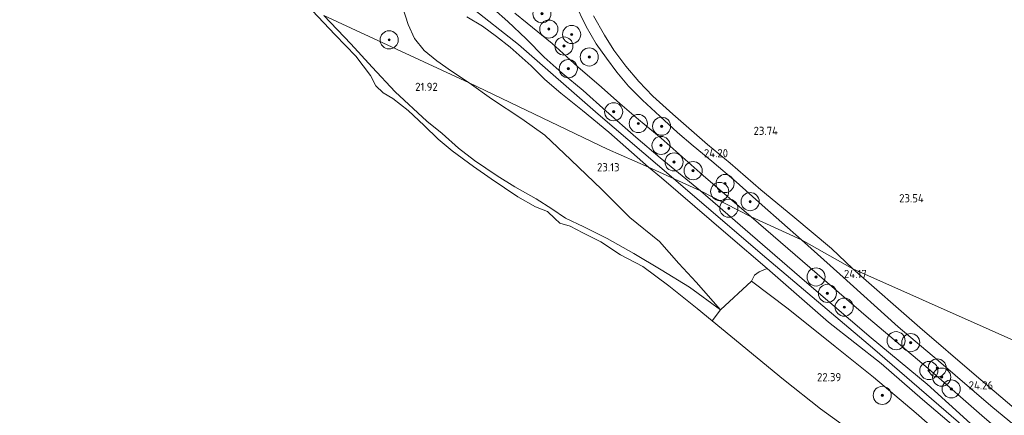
# Model space of a CAD drawing. Header units: metres. Extents: x 185049 to 189876, y 349292 to 352302.
# Tile 39 of 256: x 186838 to 187055, y 351175 to 351263. Entities that reach past the tile are written whole.
import ezdxf
from ezdxf.enums import TextEntityAlignment as Align

# ---------------------------------------------------------------- set-up
doc = ezdxf.new("R2010")
doc.units = ezdxf.units.M
for name, color, linetype, lineweight in [('B-WE-GR-BOOM-S', 90, 'Continuous', 25), ('B-WE-GR-GRAS-GV', 60, 'Continuous', 13), ('B-WE-GW-OPHOGING_KRUIN-G', 90, 'Continuous', 18), ('B-WE-GW-TALUD_KRUIN-G', 90, 'Continuous', 18), ('B-WE-GW-TALUD_TEEN-G', 90, 'Continuous', 18), ('B-WE-OB-BEKLEDING_STEEN-GV', 30, 'Continuous', 18), ('B-WE-OG-TERREIN_GROEN-GV', 7, 'Continuous', 18), ('B-WE-OG-WATER_POEL-GV', 7, 'Continuous', 18), ('B-WE-VH-ONVERHARD-GV', 252, 'Continuous', 18), ('X-XX-AL-HOOGTELABEL-S', 7, 'Continuous', 25)]:
    doc.layers.add(name, color=color, linetype=linetype, lineweight=lineweight)
doc.styles.add('NLCS-ISO-ANNOTATIVE-T18', font='NLCS-ISO.ttf', dxfattribs={"height": 1.8})

# ---------------------------------------------------------------- blocks, each defined once
blk = doc.blocks.new('SAL-HOOGTELABEL-SO')
at = {"color": 0, "linetype": 'ByBlock', "lineweight": -2, "style": 'NLCS-ISO-ANNOTATIVE-T18'}
blk.add_attdef('HOOGTE', text='', height=1.8, dxfattribs=at).set_placement((2.79, 0), align=Align.RIGHT)
blk = doc.blocks.new('SGR-BOOM_01-SO')
at = {"linetype": 'ByBlock', "lineweight": 18}
h = blk.add_hatch(color=0, dxfattribs=at)
h.dxf.hatch_style = 1
edge = h.paths.add_edge_path()
edge.add_arc((0, 0), 0.25, 0, 360)
at = {"color": 0, "linetype": 'ByBlock', "lineweight": 18}
for radius in [2, 0.25]:
    blk.add_circle((0, 0), radius, dxfattribs=at)

msp = doc.modelspace()

# ---------------------------------------------------------------- linework, layer by layer
at = {"layer": 'B-WE-GR-GRAS-GV'}
for points in [[(186942.226, 351265.273, 25.515), (186945.392, 351262.417, 25.532), (186949.418, 351258.606, 25.544), (186953.383, 351254.6, 25.616), (186957.365, 351251.038, 25.713), (186962.017, 351247.212, 25.735), (186967.041, 351242.621, 25.777), (186973.647, 351236.867, 25.773), (186978.981, 351232.353, 25.836), (186987.886, 351225.05, 25.785), (186976.429, 351230.243, 25.727), (186967.675, 351238.029, 25.73), (186961.863, 351242.813, 25.726), (186957.073, 351246.58, 25.722), (186953.538, 351249.669, 25.659), (186950.542, 351252.672, 25.604), (186945.858, 351256.787, 25.566), (186942.899, 351259.149, 25.532), (186939.814, 351261.387, 25.532), (186936.317, 351263.444, 25.566)], [(186946.894, 351264.278, 24.294), (186949.662, 351262.061, 24.336), (186955.142, 351257.552, 24.26), (186960.802, 351252.454, 24.323), (186966.063, 351247.955, 24.328), (186970.109, 351244.309, 24.433), (186974.224, 351240.768, 24.319), (186979.234, 351236.678, 24.395), (186988.441, 351228.436, 24.395), (186999.072, 351219.278, 24.295), (186987.886, 351225.05, 25.785), (186978.981, 351232.353, 25.836), (186973.647, 351236.867, 25.773), (186967.041, 351242.621, 25.777), (186962.017, 351247.212, 25.735), (186957.365, 351251.038, 25.713), (186953.383, 351254.6, 25.616), (186949.418, 351258.606, 25.544), (186945.392, 351262.417, 25.532), (186942.226, 351265.273, 25.515)], [(186960.068, 351266.676, 23.776), (186962.624, 351261.342, 23.848), (186964.872, 351257.518, 23.945), (186967.133, 351254.329, 23.928), (186969.401, 351251.234, 24.017), (186972.03, 351248.129, 24.072), (186975.058, 351245.078, 24.097), (186978.914, 351241.507, 24.093), (186982.785, 351237.93, 24.089), (186986.295, 351234.953, 24.08), (186990.412, 351231.615, 24.11), (186995.767, 351227.056, 24.106), (187001.472, 351221.903, 24.127), (187010.152, 351214.221, 24.241), (186999.072, 351219.278, 24.295), (186988.441, 351228.436, 24.395), (186979.234, 351236.678, 24.395), (186974.224, 351240.768, 24.319), (186970.109, 351244.309, 24.433), (186966.063, 351247.955, 24.328), (186960.802, 351252.454, 24.323), (186955.142, 351257.552, 24.26), (186949.662, 351262.061, 24.336), (186946.894, 351264.278, 24.294)], [(187062.415, 351156.861, 25.651), (187049.15, 351168.496, 25.713), (187036.9, 351178.96, 25.78), (187027.716, 351186.884, 25.695), (187016.129, 351195.998, 25.619), (187002.587, 351207.845, 25.619), (186993.966, 351215.244, 25.633), (186979.289, 351227.916, 25.722), (186976.429, 351230.243, 25.727), (186987.886, 351225.05, 25.785), (187001.56, 351213.154, 25.664), (187011.326, 351204.677, 25.637), (187025.557, 351192.53, 25.61), (187037.864, 351182.297, 25.682), (187047.426, 351173.628, 25.686), (187055.019, 351167.007, 25.686)], [(187055.019, 351167.007, 25.686), (187047.426, 351173.628, 25.686), (187037.864, 351182.297, 25.682), (187025.557, 351192.53, 25.61), (187011.326, 351204.677, 25.637), (187001.56, 351213.154, 25.664), (186987.886, 351225.05, 25.785), (186999.072, 351219.278, 24.295), (187024.975, 351196.876, 24.321), (187038.1, 351185.777, 24.317), (187050.579, 351174.869, 24.277), (187067.216, 351160.6, 24.21)], [(187067.216, 351160.6, 24.21), (187050.579, 351174.869, 24.277), (187038.1, 351185.777, 24.317), (187024.975, 351196.876, 24.321), (186999.072, 351219.278, 24.295), (187010.152, 351214.221, 24.241), (187018.623, 351206.594, 24.272), (187031.52, 351195.002, 24.205), (187040.434, 351187.49, 24.25), (187051.942, 351177.556, 24.277), (187059.868, 351170.965, 24.25)], [(187056.976, 351156.982, 24.218), (187044.59, 351167.889, 24.25), (187035.504, 351175.889, 24.259), (187026.035, 351183.846, 24.277), (187017.605, 351190.607, 24.415), (187007.213, 351198.987, 24.261), (186999.105, 351205.085, 23.923), (186999.81, 351206.418, 24.048), (187000.86, 351207.127, 25.149), (187002.587, 351207.845, 25.619), (187016.129, 351195.998, 25.619), (187027.716, 351186.884, 25.695), (187036.9, 351178.96, 25.78), (187049.15, 351168.496, 25.713), (187062.415, 351156.861, 25.651)]]:
    msp.add_polyline3d(points, dxfattribs=at)
at = {"layer": 'B-WE-GW-OPHOGING_KRUIN-G'}
for points in [[(186834.603, 351369.64, 25.599), (186850.31, 351351.64, 25.849), (186855.539, 351343.657, 25.908), (186861.312, 351329.065, 25.895), (186868.846, 351323.693, 25.866), (186890.517, 351314.837, 25.823), (186913.962, 351304.451, 25.785), (186930.804, 351296.098, 25.929), (186938.855, 351291.683, 25.992), (186940.285, 351288.42, 25.946), (186937.117, 351277.454, 25.798), (186935.02, 351270.452, 25.781), (186937.044, 351265.747, 25.705), (186947.722, 351257.358, 25.65), (186965.274, 351241.977, 25.849), (186981.923, 351227.753, 25.755)], [(187219.257, 351087.987, 26.856), (187200.151, 351104.434, 26.977), (187182.626, 351116.73, 26.945), (187156.956, 351127.278, 27.021), (187137.178, 351134.157, 26.726), (187122.066, 351131.692, 26.39), (187105.333, 351126.682, 26.475), (187096.943, 351128.097, 26.175), (187088.602, 351135.016, 25.791), (187071.732, 351151.028, 25.723), (187050.773, 351168.787, 25.732), (187025.853, 351190.313, 25.737), (187001.538, 351210.907, 25.741), (186981.923, 351227.753, 25.755)]]:
    msp.add_polyline3d(points, dxfattribs=at)
at = {"layer": 'B-WE-GW-TALUD_KRUIN-G'}
for points in [[(186942.226, 351265.273, 25.515), (186945.392, 351262.417, 25.532), (186949.418, 351258.606, 25.544), (186953.383, 351254.6, 25.616), (186957.365, 351251.038, 25.713), (186962.017, 351247.212, 25.735), (186967.041, 351242.621, 25.777), (186973.647, 351236.867, 25.773), (186978.981, 351232.353, 25.836), (186987.886, 351225.05, 25.785)], [(186992.285, 351198.756, 21.296), (186985.465, 351203.757, 21.323), (186979.243, 351207.575, 21.318), (186973.18, 351211.163, 21.206), (186967.257, 351214.499, 21.197), (186962.169, 351217.075, 21.188), (186958.066, 351219, 21.188), (186955.084, 351221.076, 21.184), (186951.654, 351223.269, 21.193), (186946.917, 351225.931, 21.206), (186943, 351228.362, 21.22), (186938.056, 351231.77, 21.233), (186934.461, 351234.463, 21.26), (186930.858, 351237.701, 21.287), (186927.495, 351240.443, 21.354), (186920.548, 351246.935, 21.251), (186915.428, 351252.365, 21.144), (186910.738, 351257.496, 21.179), (186904.783, 351263.797, 21.162)], [(186976.429, 351230.243, 25.727), (186967.675, 351238.029, 25.73), (186961.863, 351242.813, 25.726), (186957.073, 351246.58, 25.722), (186953.538, 351249.669, 25.659), (186950.542, 351252.672, 25.604), (186945.858, 351256.787, 25.566), (186942.899, 351259.149, 25.532), (186939.814, 351261.387, 25.532), (186936.317, 351263.444, 25.566)], [(187002.587, 351207.845, 25.619), (186993.966, 351215.244, 25.633), (186979.289, 351227.916, 25.722), (186976.429, 351230.243, 25.727)], [(186987.886, 351225.05, 25.785), (187001.56, 351213.154, 25.664), (187011.326, 351204.677, 25.637), (187025.557, 351192.53, 25.61), (187037.864, 351182.297, 25.682), (187047.426, 351173.628, 25.686), (187055.019, 351167.007, 25.686), (187062.409, 351160.731, 25.678), (187069.807, 351154.697, 25.619), (187077.055, 351148.599, 25.628), (187083.138, 351143.122, 25.669), (187090.641, 351136.706, 25.758), (187092.153, 351135.936, 25.767), (187093.051, 351134.893, 25.767), (187094.641, 351132.622, 25.772), (187095.578, 351131.667, 25.879), (187098.558, 351130.337, 25.892), (187100.937, 351129.757, 26.116), (187103.117, 351129.739, 26.116)], [(187016.129, 351195.998, 25.619), (187002.587, 351207.845, 25.619)], [(187114.787, 351126.513, 26.492), (187109.819, 351124.79, 26.492), (187105.399, 351124.11, 26.492), (187102.126, 351123.842, 26.492), (187098.074, 351124.605, 26.241), (187095.087, 351126.333, 26.009), (187092.875, 351128.016, 25.789), (187090.508, 351130.649, 25.691), (187084.756, 351136.364, 25.713), (187076.856, 351144.09, 25.754), (187069.167, 351151.021, 25.615), (187062.415, 351156.861, 25.651), (187049.15, 351168.496, 25.713), (187036.9, 351178.96, 25.78), (187027.716, 351186.884, 25.695), (187016.129, 351195.998, 25.619)]]:
    msp.add_polyline3d(points, dxfattribs=at)
at = {"layer": 'B-WE-GW-TALUD_TEEN-G'}
for points in [[(186936.869, 351248.898, 22.142), (186932.977, 351251.467, 22.025), (186929.699, 351253.795, 22.008), (186926.936, 351256.021, 21.978), (186924.755, 351258.665, 21.966), (186923.394, 351261.778, 21.97), (186922.195, 351265.463, 21.966), (186922.191, 351267.456, 21.902), (186922.386, 351268.469, 21.869), (186924.89, 351275.72, 21.957)], [(186999.072, 351219.278, 24.295), (186988.441, 351228.436, 24.395), (186979.234, 351236.678, 24.395), (186974.224, 351240.768, 24.319), (186970.109, 351244.309, 24.433), (186966.063, 351247.955, 24.328), (186960.802, 351252.454, 24.323), (186955.142, 351257.552, 24.26), (186949.662, 351262.061, 24.336), (186946.894, 351264.278, 24.294)], [(186936.869, 351248.898, 22.142), (186941.789, 351245.327, 22.07), (186948.487, 351240.929, 22.07), (186953.549, 351237.301, 22.052), (186959.308, 351231.879, 22.025), (186966.127, 351225.299, 22.021), (186972.3, 351219.143, 21.846), (186978.857, 351213.829, 21.717), (186983.121, 351209.008, 21.614), (186986.931, 351204.883, 21.399), (186992.285, 351198.756, 21.296)], [(187103.117, 351129.739, 26.116), (187100.404, 351131.819, 25.387), (187099.341, 351132.484, 25.373), (187098.054, 351133.255, 25.239), (187096.277, 351135.174, 25.176), (187094.768, 351137.589, 24.948), (187093.246, 351139.358, 24.729), (187091.604, 351140.41, 24.536), (187089.573, 351141.546, 24.362), (187087.086, 351143.472, 24.371), (187085.706, 351144.652, 24.38), (187079.721, 351149.984, 24.214), (187067.216, 351160.6, 24.21), (187050.579, 351174.869, 24.277), (187038.1, 351185.777, 24.317), (187024.975, 351196.876, 24.321), (186999.072, 351219.278, 24.295)]]:
    msp.add_polyline3d(points, dxfattribs=at)
at = {"layer": 'B-WE-OB-BEKLEDING_STEEN-GV'}
msp.add_polyline3d([(187059.435, 351140.084, 20.947), (187050.9, 351148.094, 20.942), (187042.562, 351155.122, 20.942), (187033.213, 351162.956, 20.942), (187027.759, 351167.285, 20.942), (187023.115, 351170.523, 20.942), (187014.348, 351176.886, 20.942), (187006.188, 351183.344, 20.942), (186994.6, 351192.952, 20.942), (186990.448, 351196.325, 20.942), (186992.285, 351198.756, 21.296), (186999.105, 351205.085, 23.923), (187007.213, 351198.987, 24.261), (187017.605, 351190.607, 24.415), (187026.035, 351183.846, 24.277), (187035.504, 351175.889, 24.259), (187044.59, 351167.889, 24.25), (187056.976, 351156.982, 24.218)], dxfattribs=at)
at = {"layer": 'B-WE-OG-TERREIN_GROEN-GV'}
for points in [[(186904.783, 351263.797, 21.162), (186910.738, 351257.496, 21.179), (186915.428, 351252.365, 21.144), (186920.548, 351246.935, 21.251), (186927.495, 351240.443, 21.354), (186930.858, 351237.701, 21.287), (186934.461, 351234.463, 21.26), (186938.056, 351231.77, 21.233), (186943, 351228.362, 21.22), (186946.917, 351225.931, 21.206), (186951.654, 351223.269, 21.193), (186955.084, 351221.076, 21.184), (186958.066, 351219, 21.188), (186962.169, 351217.075, 21.188), (186967.257, 351214.499, 21.197), (186973.18, 351211.163, 21.206), (186979.243, 351207.575, 21.318), (186985.465, 351203.757, 21.323), (186992.285, 351198.756, 21.296), (186990.448, 351196.325, 20.942), (186987.151, 351199.004, 20.942), (186980.879, 351204.061, 20.942), (186975.197, 351208.321, 20.942), (186970.269, 351210.873, 20.942), (186965.889, 351213.788, 20.942), (186961.892, 351215.774, 20.942), (186959.134, 351217.207, 20.942), (186956.832, 351217.915, 20.942), (186955.765, 351218.941, 20.942), (186954.152, 351220.465, 20.942), (186951.482, 351221.467, 20.947), (186947.6, 351223.727, 20.942), (186941.683, 351227.688, 20.942), (186937.78, 351230.436, 20.942), (186933.117, 351233.86, 20.942), (186929.984, 351236.482, 20.942), (186926.901, 351239.502, 20.942), (186923.368, 351242.81, 20.942), (186920.021, 351245.46, 20.942), (186917.884, 351246.681, 20.942), (186916.272, 351248.226, 20.942), (186915.054, 351250.511, 20.942), (186911.818, 351254.824, 20.942), (186907.25, 351259.497, 20.942), (186900.965, 351266.175, 20.942)], [(186922.195, 351265.463, 21.966), (186923.394, 351261.778, 21.97), (186924.755, 351258.665, 21.966), (186926.936, 351256.021, 21.978), (186929.699, 351253.795, 22.008), (186932.977, 351251.467, 22.025), (186936.869, 351248.898, 22.142), (186904.783, 351263.797, 21.162)], [(186936.317, 351263.444, 25.566), (186939.814, 351261.387, 25.532), (186942.899, 351259.149, 25.532), (186945.858, 351256.787, 25.566), (186950.542, 351252.672, 25.604), (186953.538, 351249.669, 25.659), (186957.073, 351246.58, 25.722), (186961.863, 351242.813, 25.726), (186967.675, 351238.029, 25.73), (186976.429, 351230.243, 25.727), (186967.361, 351234.237, 24.516), (186936.869, 351248.898, 22.142), (186932.977, 351251.467, 22.025), (186929.699, 351253.795, 22.008), (186926.936, 351256.021, 21.978), (186924.755, 351258.665, 21.966), (186923.394, 351261.778, 21.97), (186922.195, 351265.463, 21.966)], [(187066.977, 351187.542, 23.618), (187021.532, 351207.833, 24.138), (187016.799, 351212.28, 24.051), (187008.256, 351219.439, 24.051), (187001.17, 351225.225, 24.042), (186994.404, 351231.119, 24.042), (186989.418, 351235.298, 24.017), (186981.747, 351241.951, 24.004), (186977.393, 351245.963, 24.009), (186974.277, 351249.194, 24.013), (186971.423, 351252.573, 23.983), (186968.747, 351256.132, 23.814), (186966.673, 351259.398, 23.81), (186964.265, 351263.665, 23.751)]]:
    msp.add_polyline3d(points, dxfattribs=at)
for points in [[(186986.931, 351204.883, 21.399), (186992.285, 351198.756, 21.296), (186985.465, 351203.757, 21.323), (186979.243, 351207.575, 21.318), (186973.18, 351211.163, 21.206), (186967.257, 351214.499, 21.197), (186962.169, 351217.075, 21.188), (186958.066, 351219, 21.188), (186955.084, 351221.076, 21.184), (186951.654, 351223.269, 21.193), (186946.917, 351225.931, 21.206), (186943, 351228.362, 21.22), (186938.056, 351231.77, 21.233), (186934.461, 351234.463, 21.26), (186930.858, 351237.701, 21.287), (186927.495, 351240.443, 21.354), (186920.548, 351246.935, 21.251), (186915.428, 351252.365, 21.144), (186910.738, 351257.496, 21.179), (186904.783, 351263.797, 21.162), (186936.869, 351248.898, 22.142), (186941.789, 351245.327, 22.07), (186948.487, 351240.929, 22.07), (186953.549, 351237.301, 22.052), (186959.308, 351231.879, 22.025), (186966.127, 351225.299, 22.021), (186972.3, 351219.143, 21.846), (186978.857, 351213.829, 21.717), (186983.121, 351209.008, 21.614)], [(186999.105, 351205.085, 23.923), (186992.285, 351198.756, 21.296), (186986.931, 351204.883, 21.399), (186983.121, 351209.008, 21.614), (186978.857, 351213.829, 21.717), (186972.3, 351219.143, 21.846), (186966.127, 351225.299, 22.021), (186959.308, 351231.879, 22.025), (186953.549, 351237.301, 22.052), (186948.487, 351240.929, 22.07), (186941.789, 351245.327, 22.07), (186936.869, 351248.898, 22.142), (186967.361, 351234.237, 24.516), (186976.429, 351230.243, 25.727), (186979.289, 351227.916, 25.722), (186993.966, 351215.244, 25.633), (187002.587, 351207.845, 25.619), (187000.86, 351207.127, 25.149), (186999.81, 351206.418, 24.048)], [(187109.996, 351165.278, 23.618), (187135.894, 351151.044, 23.798), (187132.166, 351151.506, 23.798), (187128.072, 351151.912, 23.874), (187124.263, 351151.816, 23.883), (187119.71, 351151.778, 23.901), (187114.405, 351151.55, 23.945), (187109.107, 351151.499, 23.968), (187104.485, 351151.516, 23.99), (187099.692, 351151.762, 24.039), (187095.827, 351152.414, 24.062), (187091.303, 351153.662, 24.057), (187086.993, 351155.159, 24.03), (187082.984, 351157.015, 24.044), (187079.159, 351159.189, 24.057), (187075.674, 351161.447, 24.12), (187072.679, 351163.976, 24.116), (187068.165, 351167.588, 24.124), (187061.5, 351173.245, 24.129), (187048.248, 351184.529, 24.165), (187036.252, 351194.868, 24.151), (187021.532, 351207.833, 24.138), (187066.977, 351187.542, 23.618)]]:
    msp.add_polyline3d(points, close=True, dxfattribs=at)
at = {"layer": 'B-WE-OG-WATER_POEL-GV'}
msp.add_polyline3d([(186900.965, 351266.175, 20.942), (186907.25, 351259.497, 20.942), (186911.818, 351254.824, 20.942), (186915.054, 351250.511, 20.942), (186916.272, 351248.226, 20.942), (186917.884, 351246.681, 20.942), (186920.021, 351245.46, 20.942), (186923.368, 351242.81, 20.942), (186926.901, 351239.502, 20.942), (186929.984, 351236.482, 20.942), (186933.117, 351233.86, 20.942), (186937.78, 351230.436, 20.942), (186941.683, 351227.688, 20.942), (186947.6, 351223.727, 20.942), (186951.482, 351221.467, 20.947), (186954.152, 351220.465, 20.942), (186955.765, 351218.941, 20.942), (186956.832, 351217.915, 20.942), (186959.134, 351217.207, 20.942), (186961.892, 351215.774, 20.942), (186965.889, 351213.788, 20.942), (186970.269, 351210.873, 20.942), (186975.197, 351208.321, 20.942), (186980.879, 351204.061, 20.942), (186987.151, 351199.004, 20.942), (186990.448, 351196.325, 20.942), (186994.6, 351192.952, 20.942), (187006.188, 351183.344, 20.942), (187014.348, 351176.886, 20.942), (187023.115, 351170.523, 20.942)], dxfattribs=at)
at = {"layer": 'B-WE-VH-ONVERHARD-GV'}
for points in [[(186964.265, 351263.665, 23.751), (186966.673, 351259.398, 23.81), (186968.747, 351256.132, 23.814), (186971.423, 351252.573, 23.983), (186974.277, 351249.194, 24.013), (186977.393, 351245.963, 24.009), (186981.747, 351241.951, 24.004), (186989.418, 351235.298, 24.017), (186994.404, 351231.119, 24.042), (187001.17, 351225.225, 24.042), (187008.256, 351219.439, 24.051), (187016.799, 351212.28, 24.051), (187021.532, 351207.833, 24.138), (187010.152, 351214.221, 24.241), (187001.472, 351221.903, 24.127), (186995.767, 351227.056, 24.106), (186990.412, 351231.615, 24.11), (186986.295, 351234.953, 24.08), (186982.785, 351237.93, 24.089), (186978.914, 351241.507, 24.093), (186975.058, 351245.078, 24.097), (186972.03, 351248.129, 24.072), (186969.401, 351251.234, 24.017), (186967.133, 351254.329, 23.928), (186964.872, 351257.518, 23.945), (186962.624, 351261.342, 23.848), (186960.068, 351266.676, 23.776)], [(187059.868, 351170.965, 24.25), (187051.942, 351177.556, 24.277), (187040.434, 351187.49, 24.25), (187031.52, 351195.002, 24.205), (187018.623, 351206.594, 24.272), (187010.152, 351214.221, 24.241), (187021.532, 351207.833, 24.138), (187036.252, 351194.868, 24.151), (187048.248, 351184.529, 24.165), (187061.5, 351173.245, 24.129)]]:
    msp.add_polyline3d(points, dxfattribs=at)

# ---------------------------------------------------------------- block references
at = {"layer": 'B-WE-GR-BOOM-S'}
for p in [(186952.894, 351264.156, 23.943), (186954.424, 351260.768, 24.197), (186959.45, 351259.579, 24.02), (186919.193, 351258.391, 21.856), (186957.744, 351257.026, 24.071), (186963.339, 351254.613, 24.011), (186958.716, 351252.027, 25.105), (186968.716, 351242.507, 25.224), (186974.156, 351239.91, 24.459), (186979.304, 351239.307, 24.215), (186979.183, 351235.066, 24.691), (186982.054, 351231.418, 25.343), (186986.258, 351229.491, 24.484), (186993.31, 351226.653, 24.283), (186992.121, 351224.889, 24.487), (186998.84, 351222.643, 24.309), (186994.135, 351221.184, 25.314), (187013.384, 351205.999, 24.71), (187015.896, 351202.381, 24.982), (187019.594, 351199.336, 24.953), (187031.036, 351191.924, 24.284), (187034.282, 351191.489, 24.278), (187038.271, 351185.336, 24.355), (187040.118, 351185.915, 24.302), (187041.095, 351183.872, 24.272), (187043.201, 351181.276, 24.278), (187027.984, 351179.84, 23.91)]:
    msp.add_blockref('SGR-BOOM_01-SO', p, dxfattribs=at)
at = {"layer": 'X-XX-AL-HOOGTELABEL-S'}
for p, values in [((186927.126, 351247.118, 21.915), {'HOOGTE': '21.92'}), ((187002.184, 351237.393, 23.736), {'HOOGTE': '23.74'}), ((186991.171, 351232.451, 24.197), {'HOOGTE': '24.20'}), ((186967.23, 351229.353, 23.127), {'HOOGTE': '23.13'}), ((187034.359, 351222.502, 23.537), {'HOOGTE': '23.54'}), ((187021.776, 351205.774, 24.166), {'HOOGTE': '24.17'}), ((187016.132, 351182.961, 22.385), {'HOOGTE': '22.39'}), ((187049.654, 351181.161, 24.264), {'HOOGTE': '24.26'})]:
    msp.add_blockref('SAL-HOOGTELABEL-SO', p, dxfattribs=at).add_auto_attribs(values)

doc.saveas('drawing.dxf')
